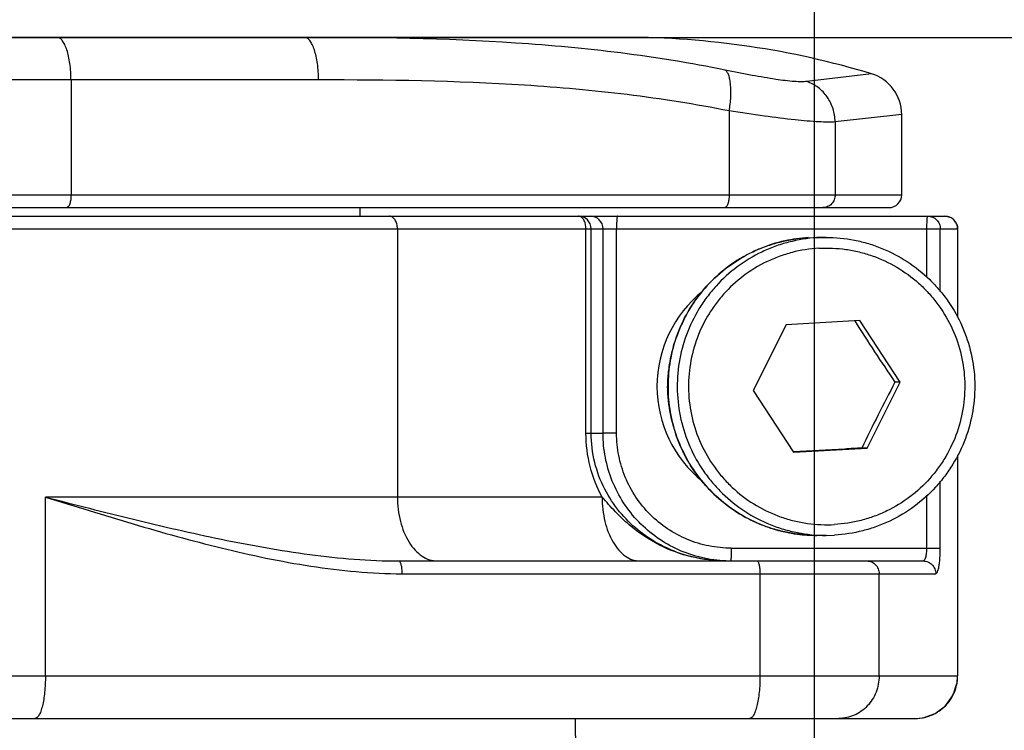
# Model space of a CAD drawing. Header units: millimetres. Extents: x 6 to 407, y 6 to 288.
# Tile 30 of 42: x 351 to 374, y 120 to 137. Entities that reach past the tile are written whole.
import ezdxf

# ---------------------------------------------------------------- set-up
doc = ezdxf.new("R2010")
doc.units = ezdxf.units.MM
doc.header["$LTSCALE"] = 23.1
doc.layers.get('0').update_dxf_attribs({"linetype": 'CONTINUOUS'})
for name, color, linetype in [('DM1-0-1-CLIS-A-TE_DXF_DIMENSION', 7, 'CONTINUOUS'), ('F40707_STD_CDXF_CONTINUOUS_LINE', 7, 'CONTINUOUS'), ('F48081_DUSTCDXF_CONTINUOUS_LINE', 7, 'CONTINUOUS'), ('F72231_CL_DUDXF_CONTINUOUS_LINE', 7, 'CONTINUOUS'), ('M4X12_CAP_HEDXF_CONTINUOUS_LINE', 7, 'CONTINUOUS'), ('STANDARD_DUSDXF_CONTINUOUS_LINE', 7, 'CONTINUOUS')]:
    doc.layers.add(name, color=color, linetype=linetype)
doc.styles.get("Standard").update_dxf_attribs({"font": 'txt', "width": 0.7})
doc.dimstyles.new('DIMSTYLE_1', dxfattribs={"dimtxt": 3, "dimasz": 3, "dimexe": 1, "dimexo": 1, "dimgap": 0.75, "dimtad": 1, "dimdsep": 46, "dimtxsty": 'STANDARD', "dimblk": '_FILLED', "dimblk1": '_FILLED', "dimblk2": '_FILLED', "dimcen": 0.09, "dimclrt": 5, "dimazin": 2, "dimtp": 0.01, "dimtm": 0.01, "dimtfac": 1, "dimtofl": 0, "dimtmove": 0, "dimatfit": 3, "dimldrblk": '_FILLED', "dimfxl": 1, "dimtolj": 1, "dimarcsym": 0})

# ---------------------------------------------------------------- blocks, each defined once
blk = doc.blocks.new('_FILLED')
at = {"color": 0, "linetype": 'BYBLOCK'}
blk.add_solid([(0, 0), (-1, 0.1667), (-1, -0.1667)], dxfattribs=at)
blk = doc.blocks.new('*D0')
at = {"layer": 'DM1-0-1-CLIS-A-TE_DXF_DIMENSION', "color": 2, "linetype": 'CONTINUOUS'}
for p, q in [((330.781, 136.296), (394.339, 136.296)), ((393.339, 136.296), (393.339, 100.321)), ((393.339, 64.346), (393.339, 100.321)), ((355.431, 64.346), (394.339, 64.346))]:
    blk.add_line(p, q, dxfattribs=at)
at = {"layer": 'DM1-0-1-CLIS-A-TE_DXF_DIMENSION', "color": 2, "linetype": 'CONTINUOUS', "xscale": 3, "yscale": 3, "zscale": 3}
for p, rotation in [((393.339, 136.296), 90), ((393.339, 64.346), 270)]:
    blk.add_blockref('_FILLED', p, dxfattribs=dict(at, rotation=rotation))
at = {"layer": 'DM1-0-1-CLIS-A-TE_DXF_DIMENSION', "color": 5, "linetype": 'CONTINUOUS', "insert": (389.589, 100.321), "char_height": 3, "width": 10.5, "attachment_point": 2, "rotation": 90, "line_spacing_factor": 0.9}
blk.add_mtext('71.95', dxfattribs=at)
blk = doc.blocks.new('*D2')
at = {"layer": 'DM1-0-1-CLIS-A-TE_DXF_DIMENSION', "color": 2, "linetype": 'CONTINUOUS'}
for p, q in [((273.271, 106.976), (273.271, 148.466)), ((369.271, 89.022), (369.271, 148.466)), ((273.271, 147.466), (321.271, 147.466)), ((369.271, 147.466), (321.271, 147.466))]:
    blk.add_line(p, q, dxfattribs=at)
at = {"layer": 'DM1-0-1-CLIS-A-TE_DXF_DIMENSION', "color": 2, "linetype": 'CONTINUOUS', "xscale": 3, "yscale": 3, "zscale": 3, "rotation": 180}
blk.add_blockref('_FILLED', (273.271, 147.466), dxfattribs=at)
at = {"layer": 'DM1-0-1-CLIS-A-TE_DXF_DIMENSION', "color": 2, "linetype": 'CONTINUOUS', "xscale": 3, "yscale": 3, "zscale": 3}
blk.add_blockref('_FILLED', (369.271, 147.466), dxfattribs=at)
at = {"layer": 'DM1-0-1-CLIS-A-TE_DXF_DIMENSION', "color": 5, "linetype": 'CONTINUOUS', "insert": (321.271, 151.216), "char_height": 3, "width": 4.2, "attachment_point": 2, "line_spacing_factor": 0.9}
blk.add_mtext('96', dxfattribs=at)

msp = doc.modelspace()

# ---------------------------------------------------------------- linework, layer by layer
at = {"layer": 'F40707_STD_CDXF_CONTINUOUS_LINE', "color": 7, "linetype": 'CONTINUOUS'}
msp.add_line((363.722, 113.846), (363.665, 120.296), dxfattribs=at)
at = {"layer": 'F48081_DUSTCDXF_CONTINUOUS_LINE', "color": 7, "linetype": 'CONTINUOUS'}
for p, q in [((364.822, 136.296), (326.112, 136.296)), ((371.322, 132.596), (371.322, 134.481)), ((327.83, 132.296), (371.022, 132.296))]:
    msp.add_line(p, q, dxfattribs=at)
at = {"layer": 'F48081_DUSTCDXF_CONTINUOUS_LINE', "color": 9, "linetype": 'CONTINUOUS'}
for p, q in [((357.627, 135.296), (327.215, 135.296)), ((351.814, 135.296), (351.814, 132.596)), ((370.611, 135.44), (369.096, 135.258)), ((367.27, 134.566), (367.27, 132.596)), ((371.322, 134.483), (369.759, 134.31)), ((369.759, 134.31), (369.759, 132.596)), ((328.941, 132.596), (371.322, 132.596))]:
    msp.add_line(p, q, dxfattribs=at)
at = {"layer": 'F48081_DUSTCDXF_CONTINUOUS_LINE', "color": 7, "linetype": 'CONTINUOUS'}
for centre, radius, start, end in [((364.822, 116.296), 20, 73.1606, 90), ((370.322, 134.483), 1, 0, 73.1736), ((371.022, 132.596), 0.3, 270, 360)]:
    msp.add_arc(centre, radius, start, end, dxfattribs=at)
at = {"layer": 'F48081_DUSTCDXF_CONTINUOUS_LINE', "color": 9, "linetype": 'CONTINUOUS'}
for points, knots in [([(351.814, 135.296), (351.814, 135.424), (351.802, 135.611), (351.761, 135.846), (351.721, 135.997), (351.673, 136.121), (351.617, 136.216), (351.554, 136.279), (351.503, 136.296), (351.481, 136.296)], [0, 0, 0, 0, 0.345071, 0.503022, 0.644364, 0.765105, 0.86304, 0.939078, 1, 1, 1, 1]), ([(357.627, 135.296), (357.627, 135.424), (357.615, 135.611), (357.574, 135.846), (357.534, 135.997), (357.485, 136.121), (357.429, 136.216), (357.367, 136.279), (357.316, 136.296), (357.294, 136.296)], [0, 0, 0, 0, 0.345091, 0.50305, 0.644346, 0.76511, 0.863048, 0.939103, 1, 1, 1, 1]), ([(369.096, 135.258), (369.055, 135.253), (368.958, 135.25), (368.715, 135.261), (368.328, 135.311), (367.786, 135.405), (367.389, 135.484), (367.177, 135.527)], [0, 0, 0, 0, 0.064377, 0.149251, 0.37578, 0.665474, 1, 1, 1, 1]), ([(367.27, 134.566), (367.289, 134.674), (367.315, 134.881), (367.315, 135.129), (367.291, 135.3), (367.265, 135.399), (367.229, 135.476), (367.195, 135.515), (367.177, 135.527)], [0, 0, 0, 0, 0.33218, 0.624035, 0.746194, 0.849526, 0.933418, 1, 1, 1, 1]), ([(367.27, 134.566), (366.478, 134.725), (364.88, 134.977), (361.663, 135.262), (359.24, 135.296), (357.627, 135.296)], [0, 0, 0, 0, 0.250227, 0.500234, 1, 1, 1, 1]), ([(369.759, 134.31), (369.758, 134.414), (369.725, 134.622), (369.587, 134.903), (369.373, 135.127), (369.191, 135.225), (369.096, 135.258)], [0, 0, 0, 0, 0.253373, 0.505402, 0.754459, 1, 1, 1, 1]), ([(369.759, 134.31), (369.705, 134.305), (369.579, 134.302), (369.264, 134.313), (368.765, 134.359), (368.062, 134.449), (367.546, 134.524), (367.27, 134.566)], [0, 0, 0, 0, 0.065411, 0.150734, 0.376546, 0.665037, 1, 1, 1, 1]), ([(351.814, 132.596), (351.814, 132.558), (351.809, 132.486), (351.793, 132.402), (351.771, 132.348), (351.752, 132.315), (351.729, 132.296), (351.714, 132.296)], [0, 0, 0, 0, 0.346339, 0.64647, 0.767589, 0.865976, 1, 1, 1, 1]), ([(367.27, 132.596), (367.27, 132.558), (367.265, 132.486), (367.248, 132.402), (367.227, 132.348), (367.208, 132.315), (367.185, 132.296), (367.17, 132.296)], [0, 0, 0, 0, 0.346339, 0.64647, 0.767589, 0.865976, 1, 1, 1, 1]), ([(369.759, 132.596), (369.759, 132.557), (369.745, 132.479), (369.681, 132.379), (369.586, 132.312), (369.51, 132.296), (369.473, 132.296)], [0, 0, 0, 0, 0.255249, 0.507456, 0.755295, 1, 1, 1, 1])]:
    msp.add_open_spline(points, degree=3, knots=knots, dxfattribs=at)
at = {"layer": 'F48081_DUSTCDXF_CONTINUOUS_LINE', "color": 7, "linetype": 'CONTINUOUS'}
msp.add_open_spline([(367.177, 135.527), (366.365, 135.693), (364.728, 135.956), (361.431, 136.259), (358.947, 136.296), (357.294, 136.296)], degree=3, knots=[0, 0, 0, 0, 0.25027, 0.50037, 1, 1, 1, 1], dxfattribs=at)
at = {"layer": 'F72231_CL_DUDXF_CONTINUOUS_LINE', "color": 7, "linetype": 'CONTINUOUS'}
msp.add_line((358.597, 132.296), (358.597, 132.096), dxfattribs=at)
at = {"layer": 'M4X12_CAP_HEDXF_CONTINUOUS_LINE', "color": 7, "linetype": 'CONTINUOUS'}
for p, q in [((369.129, 131.59), (369.328, 131.596)), ((369.545, 131.596), (369.328, 131.596)), ((368.612, 129.544), (367.834, 127.997)), ((370.338, 129.643), (368.612, 129.544)), ((371.286, 128.195), (370.338, 129.643)), ((370.508, 126.648), (371.286, 128.195)), ((371.286, 128.195), (371.164, 128.195)), ((367.834, 127.997), (368.782, 126.549)), ((368.781, 126.556), (368.777, 126.556)), ((368.782, 126.549), (370.508, 126.648)), ((370.508, 126.648), (370.386, 126.648)), ((369.545, 124.596), (369.328, 124.596)), ((369.545, 124.596), (369.744, 124.602))]:
    msp.add_line(p, q, dxfattribs=at)
at = {"layer": 'M4X12_CAP_HEDXF_CONTINUOUS_LINE', "color": 9, "linetype": 'CONTINUOUS'}
msp.add_line((369.346, 131.59), (369.545, 131.596), dxfattribs=at)
for centre, radius, start, end in [((369.329, 128.104), 3.492, 93.2746, 102.4486), ((369.328, 128.089), 3.493, 262.5347, 269.9957)]:
    msp.add_arc(centre, radius, start, end, dxfattribs=at)
at = {"layer": 'M4X12_CAP_HEDXF_CONTINUOUS_LINE', "color": 7, "linetype": 'CONTINUOUS'}
for centre, radius, start, end in [((369.544, 128.124), 3.472, 93.2683, 93.5473), ((416.465, 158.888), 54.72, 212.3149, 214.1192), ((416.588, 104.385), 51.286, 152.338, 154.2723)]:
    msp.add_arc(centre, radius, start, end, dxfattribs=at)
for points, knots in [([(369.328, 124.596), (369.104, 124.596), (368.766, 124.629), (368.33, 124.736), (367.906, 124.885), (367.406, 125.147), (366.966, 125.5), (366.659, 125.829), (366.385, 126.186), (366.11, 126.679), (365.898, 127.323), (365.814, 127.996), (365.86, 128.672), (366.034, 129.327), (366.282, 129.835), (366.535, 130.207), (366.822, 130.553), (367.242, 130.931), (367.726, 131.221), (368.141, 131.394), (368.57, 131.526), (368.905, 131.578), (369.129, 131.59)], [0, 0, 0, 0, 0.062432, 0.093684, 0.12494, 0.187392, 0.249861, 0.28114, 0.312423, 0.374931, 0.437454, 0.499985, 0.562517, 0.625043, 0.687556, 0.718842, 0.750123, 0.812598, 0.875055, 0.906313, 0.937567, 1, 1, 1, 1]), ([(369.329, 131.589), (369.106, 131.575), (368.771, 131.522), (368.343, 131.388), (367.93, 131.214), (367.448, 130.922), (367.03, 130.544), (366.744, 130.197), (366.493, 129.825), (366.248, 129.317), (366.076, 128.663), (366.031, 127.987), (366.117, 127.316), (366.329, 126.674), (366.605, 126.181), (366.879, 125.826), (367.186, 125.498), (367.626, 125.145), (368.125, 124.884), (368.548, 124.736), (368.984, 124.629), (369.321, 124.596), (369.545, 124.596)], [0, 0, 0, 0, 0.062428, 0.09368, 0.124934, 0.187387, 0.249861, 0.281143, 0.31243, 0.374946, 0.437477, 0.500015, 0.562551, 0.625078, 0.687588, 0.718872, 0.75015, 0.812617, 0.875064, 0.906317, 0.937565, 1, 1, 1, 1]), ([(369.545, 131.596), (369.769, 131.596), (370.107, 131.563), (370.543, 131.456), (370.967, 131.307), (371.467, 131.045), (371.907, 130.692), (372.214, 130.363), (372.488, 130.006), (372.763, 129.513), (372.975, 128.869), (373.059, 128.196), (373.013, 127.52), (372.839, 126.865), (372.591, 126.357), (372.338, 125.985), (372.051, 125.639), (371.631, 125.261), (371.147, 124.971), (370.732, 124.799), (370.303, 124.666), (369.968, 124.614), (369.744, 124.602)], [0, 0, 0, 0, 0.062434, 0.093687, 0.124943, 0.187395, 0.249865, 0.281144, 0.312427, 0.374934, 0.437455, 0.499985, 0.562516, 0.62504, 0.687552, 0.718838, 0.750119, 0.812595, 0.875053, 0.906311, 0.937565, 1, 1, 1, 1]), ([(370.386, 126.648), (370.253, 126.64), (369.717, 126.61), (369.182, 126.579), (368.781, 126.556)], [0, 0, 0, 0, 0.249846, 1, 1, 1, 1])]:
    msp.add_open_spline(points, degree=3, knots=knots, dxfattribs=at)
at = {"layer": 'M4X12_CAP_HEDXF_CONTINUOUS_LINE', "color": 9, "linetype": 'CONTINUOUS'}
for points, knots in [([(368.576, 131.514), (368.378, 131.47), (368.085, 131.378), (367.716, 131.206), (367.363, 131.003), (366.958, 130.692), (366.613, 130.315), (366.379, 129.981), (366.176, 129.628), (365.98, 129.155), (365.847, 128.556), (365.82, 127.943), (365.9, 127.335), (366.084, 126.75), (366.367, 126.206), (366.74, 125.719), (367.191, 125.304), (367.622, 125.03), (367.991, 124.858), (368.374, 124.718), (368.673, 124.652), (368.875, 124.626)], [0, 0, 0, 0, 0.062434, 0.093686, 0.124943, 0.187409, 0.249896, 0.281177, 0.312462, 0.374985, 0.437519, 0.500059, 0.562597, 0.625127, 0.687642, 0.750139, 0.812616, 0.875073, 0.906325, 0.937573, 1, 1, 1, 1]), ([(369.375, 131.341), (369.587, 131.353), (369.908, 131.34), (370.325, 131.26), (370.732, 131.139), (371.217, 130.915), (371.648, 130.599), (371.95, 130.301), (372.222, 129.974), (372.501, 129.518), (372.721, 128.916), (372.82, 128.282), (372.793, 127.641), (372.643, 127.018), (372.418, 126.533), (372.185, 126.177), (371.918, 125.846), (371.526, 125.484), (371.07, 125.206), (370.679, 125.04), (370.273, 124.913), (369.956, 124.863), (369.745, 124.851)], [0, 0, 0, 0, 0.062425, 0.093675, 0.124927, 0.187371, 0.249835, 0.281112, 0.312396, 0.374904, 0.437429, 0.499966, 0.562505, 0.625038, 0.687557, 0.718847, 0.750131, 0.812608, 0.875063, 0.906319, 0.937572, 1, 1, 1, 1]), ([(369.375, 131.341), (369.164, 131.329), (368.847, 131.279), (368.441, 131.152), (368.05, 130.986), (367.595, 130.708), (367.202, 130.346), (366.935, 130.015), (366.702, 129.659), (366.477, 129.174), (366.327, 128.551), (366.301, 127.91), (366.399, 127.276), (366.62, 126.674), (366.898, 126.218), (367.17, 125.891), (367.472, 125.593), (367.904, 125.277), (368.388, 125.053), (368.795, 124.932), (369.213, 124.852), (369.533, 124.839), (369.745, 124.851)], [0, 0, 0, 0, 0.062428, 0.093681, 0.124937, 0.187392, 0.249869, 0.281153, 0.312443, 0.374962, 0.437495, 0.500034, 0.562571, 0.625096, 0.687604, 0.718888, 0.750165, 0.812629, 0.875073, 0.906325, 0.937575, 1, 1, 1, 1])]:
    msp.add_open_spline(points, degree=3, knots=knots, dxfattribs=at)
at = {"layer": 'STANDARD_DUSDXF_CONTINUOUS_LINE', "color": 7, "linetype": 'CONTINUOUS'}
for p, q in [((327.779, 132.096), (372.337, 132.096)), ((359.48, 131.796), (359.48, 125.496)), ((372.637, 131.796), (372.637, 129.721)), ((372.637, 126.485), (372.637, 121.296)), ((359.511, 123.996), (371.827, 123.996)), ((372.356, 120.603), (372.365, 120.61)), ((327.372, 120.296), (371.638, 120.296))]:
    msp.add_line(p, q, dxfattribs=at)
at = {"layer": 'STANDARD_DUSDXF_CONTINUOUS_LINE', "color": 9, "linetype": 'CONTINUOUS'}
for p, q in [((326.639, 131.796), (372.637, 131.796)), ((363.908, 126.996), (363.908, 131.796)), ((364.03, 126.996), (364.03, 131.796)), ((364.309, 126.996), (364.309, 131.796)), ((364.626, 126.996), (364.626, 131.796)), ((371.915, 130.66), (371.915, 131.796)), ((372.229, 130.323), (372.229, 131.796)), ((372.636, 131.796), (372.636, 129.723)), ((363.908, 126.996), (364.03, 126.996)), ((364.03, 126.996), (364.309, 126.996)), ((364.626, 126.996), (364.309, 126.996)), ((372.636, 126.484), (372.636, 121.296)), ((372.229, 124.296), (372.229, 125.87)), ((364.286, 125.496), (351.213, 125.496)), ((351.213, 121.296), (351.213, 125.496)), ((371.915, 124.296), (371.915, 125.538)), ((367.321, 124.296), (372.229, 124.296)), ((359.584, 123.696), (372.122, 123.696)), ((367.995, 121.296), (367.995, 123.696)), ((370.791, 121.296), (370.791, 123.696)), ((327.121, 121.296), (372.637, 121.296))]:
    msp.add_line(p, q, dxfattribs=at)
at = {"layer": 'STANDARD_DUSDXF_CONTINUOUS_LINE', "color": 7, "linetype": 'CONTINUOUS'}
for points in [[(371.638, 120.296), (371.824, 120.313), (372.108, 120.414), (372.35, 120.594), (372.526, 120.838), (372.622, 121.123), (372.637, 121.296)], [(372.365, 120.61), (372.531, 120.848), (372.62, 121.118)]]:
    msp.add_lwpolyline(points, dxfattribs=at)
at = {"layer": 'STANDARD_DUSDXF_CONTINUOUS_LINE', "color": 9, "linetype": 'CONTINUOUS'}
for centre, radius, start, end in [((363.73, 131.796), 0.3, 359.9428, 89.9427), ((364.009, 131.796), 0.3, 359.9429, 89.9428), ((372.337, 131.798), 0.298, 58.7841, 67.211), ((372.336, 131.796), 0.301, 43.9416, 58.7763), ((372.335, 131.796), 0.301, 32.143, 43.8681), ((372.337, 131.797), 0.299, 20.9866, 32.1427), ((371.629, 121.297), 1.008, 347.624, 359.9616), ((371.635, 121.296), 1.001, 337.6695, 347.602), ((371.633, 121.298), 1.004, 318.3472, 331.3936), ((371.634, 121.296), 1.002, 331.4246, 337.6639), ((371.634, 121.298), 1.003, 299.0905, 315.1865), ((371.639, 121.293), 0.996, 315.2274, 318.3326), ((371.638, 121.296), 1, 270.0306, 282.6583), ((371.638, 121.293), 0.997, 282.6854, 299.0463)]:
    msp.add_arc(centre, radius, start, end, dxfattribs=at)
at = {"layer": 'STANDARD_DUSDXF_CONTINUOUS_LINE', "color": 7, "linetype": 'CONTINUOUS'}
for centre, radius, start, end in [((372.337, 131.796), 0.3, 359.9965, 90.0021), ((368.427, 128.097), 2.852, 128.6391, 180.014), ((368.668, 128.098), 2.849, 165.4135, 169.7642), ((368.684, 128.095), 2.865, 169.7643, 173.0811), ((368.677, 128.095), 2.858, 173.0765, 179.9896), ((368.427, 128.095), 2.852, 179.986, 231.2656), ((368.684, 128.097), 2.866, 180.0243, 193.2982)]:
    msp.add_arc(centre, radius, start, end, dxfattribs=at)
for points, knots in [([(359.48, 131.796), (359.48, 131.835), (359.471, 131.909), (359.432, 132.006), (359.372, 132.076), (359.317, 132.096), (359.292, 132.096)], [0, 0, 0, 0, 0.300186, 0.573787, 0.804713, 1, 1, 1, 1]), ([(359.48, 125.496), (359.48, 125.303), (359.523, 124.933), (359.69, 124.51), (359.886, 124.249), (360.048, 124.106), (360.227, 124.017), (360.355, 123.996), (360.416, 123.996)], [0, 0, 0, 0, 0.299307, 0.572053, 0.693276, 0.803464, 0.904463, 1, 1, 1, 1])]:
    msp.add_open_spline(points, degree=3, knots=knots, dxfattribs=at)
at = {"layer": 'STANDARD_DUSDXF_CONTINUOUS_LINE', "color": 9, "linetype": 'CONTINUOUS'}
for points, knots in [([(363.908, 131.796), (363.908, 131.835), (363.9, 131.908), (363.864, 132.005), (363.808, 132.076), (363.755, 132.096), (363.731, 132.096)], [0, 0, 0, 0, 0.305259, 0.581605, 0.810907, 1, 1, 1, 1]), ([(364.645, 132.096), (364.644, 132.096), (364.642, 132.094), (364.64, 132.086), (364.637, 132.07), (364.634, 132.042), (364.631, 132.005), (364.629, 131.961), (364.627, 131.89), (364.626, 131.834), (364.626, 131.796)], [0, 0, 0, 0, 0.007634, 0.023128, 0.080754, 0.173254, 0.297086, 0.447778, 0.619724, 1, 1, 1, 1]), ([(371.915, 131.796), (371.915, 131.834), (371.915, 131.89), (371.918, 131.961), (371.92, 132.005), (371.923, 132.042), (371.925, 132.07), (371.928, 132.086), (371.931, 132.094), (371.932, 132.096), (371.933, 132.096)], [0, 0, 0, 0, 0.380089, 0.551956, 0.702742, 0.826702, 0.91917, 0.976883, 0.992362, 1, 1, 1, 1]), ([(371.933, 132.096), (371.972, 132.096), (372.05, 132.08), (372.148, 132.013), (372.214, 131.914), (372.229, 131.835), (372.229, 131.796)], [0, 0, 0, 0, 0.248326, 0.497659, 0.748356, 1, 1, 1, 1]), ([(364.286, 125.496), (364.166, 125.722), (363.974, 126.211), (363.908, 126.732), (363.908, 126.996)], [0, 0, 0, 0, 0.49266, 1, 1, 1, 1]), ([(367.192, 123.996), (366.829, 123.996), (366.083, 124.118), (365.24, 124.584), (364.675, 125.146), (364.322, 125.682), (364.086, 126.31), (364.03, 126.765), (364.03, 126.996)], [0, 0, 0, 0, 0.225526, 0.460792, 0.586107, 0.717983, 0.856649, 1, 1, 1, 1]), ([(367.193, 123.998), (367.002, 124.005), (366.62, 124.056), (366.074, 124.24), (365.572, 124.526), (365.134, 124.901), (364.775, 125.354), (364.509, 125.867), (364.345, 126.421), (364.309, 126.805), (364.309, 126.996)], [0, 0, 0, 0, 0.124914, 0.249807, 0.374743, 0.499718, 0.624739, 0.749799, 0.874893, 1, 1, 1, 1]), ([(367.321, 124.296), (367.145, 124.296), (366.792, 124.331), (366.283, 124.485), (365.814, 124.737), (365.403, 125.075), (365.066, 125.486), (364.815, 125.956), (364.661, 126.466), (364.626, 126.82), (364.626, 126.996)], [0, 0, 0, 0, 0.124885, 0.249788, 0.374724, 0.499701, 0.624724, 0.749789, 0.874887, 1, 1, 1, 1]), ([(351.213, 125.496), (351.898, 125.283), (353.267, 124.857), (355.337, 124.28), (357.091, 123.909), (358.512, 123.732), (359.227, 123.696), (359.584, 123.696)], [0, 0, 0, 0, 0.250297, 0.500453, 0.750335, 0.875199, 1, 1, 1, 1]), ([(351.213, 125.496), (351.901, 125.32), (353.273, 124.969), (355.337, 124.49), (357.069, 124.178), (358.463, 124.027), (359.162, 123.996), (359.511, 123.996)], [0, 0, 0, 0, 0.251965, 0.502639, 0.751936, 0.876113, 1, 1, 1, 1]), ([(364.286, 125.496), (364.286, 125.303), (364.327, 124.935), (364.484, 124.513), (364.67, 124.25), (364.823, 124.107), (364.993, 124.017), (365.115, 123.996), (365.173, 123.996)], [0, 0, 0, 0, 0.304194, 0.579531, 0.700525, 0.809282, 0.907724, 1, 1, 1, 1]), ([(367.192, 123.996), (366.926, 123.996), (366.386, 124.059), (365.606, 124.345), (365.015, 124.744), (364.59, 125.152), (364.389, 125.38), (364.286, 125.496)], [0, 0, 0, 0, 0.236175, 0.477713, 0.730272, 0.862646, 1, 1, 1, 1]), ([(367.321, 124.296), (367.321, 124.258), (367.321, 124.202), (367.318, 124.131), (367.316, 124.087), (367.314, 124.05), (367.311, 124.022), (367.308, 124.006), (367.305, 123.998), (367.304, 123.996), (367.303, 123.996)], [0, 0, 0, 0, 0.380276, 0.552222, 0.702914, 0.826746, 0.919246, 0.976872, 0.992366, 1, 1, 1, 1]), ([(371.827, 123.996), (371.841, 123.996), (371.862, 124.015), (371.878, 124.047), (371.891, 124.085), (371.901, 124.13), (371.912, 124.201), (371.915, 124.257), (371.915, 124.296)], [0, 0, 0, 0, 0.125264, 0.220541, 0.340427, 0.482919, 0.644126, 1, 1, 1, 1]), ([(372.122, 123.696), (372.13, 123.696), (372.143, 123.705), (372.155, 123.722), (372.169, 123.752), (372.185, 123.801), (372.2, 123.875), (372.213, 123.965), (372.225, 124.107), (372.229, 124.219), (372.229, 124.296)], [0, 0, 0, 0, 0.038936, 0.066945, 0.10212, 0.194753, 0.316175, 0.462867, 0.629943, 1, 1, 1, 1]), ([(359.511, 123.996), (359.523, 123.996), (359.54, 123.974), (359.553, 123.943), (359.564, 123.906), (359.573, 123.861), (359.582, 123.79), (359.584, 123.734), (359.584, 123.696)], [0, 0, 0, 0, 0.113633, 0.209243, 0.331105, 0.476246, 0.640105, 1, 1, 1, 1]), ([(367.921, 123.996), (367.933, 123.996), (367.95, 123.974), (367.963, 123.943), (367.974, 123.906), (367.983, 123.861), (367.992, 123.79), (367.995, 123.734), (367.995, 123.696)], [0, 0, 0, 0, 0.113633, 0.209243, 0.331105, 0.476246, 0.640105, 1, 1, 1, 1]), ([(370.508, 123.996), (370.545, 123.996), (370.62, 123.98), (370.714, 123.913), (370.777, 123.813), (370.791, 123.735), (370.791, 123.696)], [0, 0, 0, 0, 0.243418, 0.490742, 0.743489, 1, 1, 1, 1]), ([(371.827, 123.996), (371.865, 123.996), (371.943, 123.98), (372.041, 123.913), (372.107, 123.814), (372.122, 123.735), (372.122, 123.696)], [0, 0, 0, 0, 0.248002, 0.497179, 0.748009, 1, 1, 1, 1]), ([(351.213, 121.296), (351.213, 121.231), (351.21, 121.103), (351.197, 120.918), (351.175, 120.747), (351.145, 120.596), (351.114, 120.488), (351.085, 120.416), (351.053, 120.351), (351.008, 120.296), (350.968, 120.296)], [0, 0, 0, 0, 0.18321, 0.359958, 0.523679, 0.668867, 0.790779, 0.841985, 0.886379, 1, 1, 1, 1]), ([(367.995, 121.296), (367.995, 121.231), (367.992, 121.103), (367.978, 120.918), (367.956, 120.747), (367.926, 120.596), (367.895, 120.488), (367.866, 120.416), (367.834, 120.351), (367.789, 120.296), (367.749, 120.296)], [0, 0, 0, 0, 0.18321, 0.359958, 0.523679, 0.668867, 0.790779, 0.841985, 0.886379, 1, 1, 1, 1]), ([(370.791, 121.296), (370.791, 121.166), (370.743, 120.906), (370.535, 120.574), (370.221, 120.349), (369.97, 120.296), (369.846, 120.296)], [0, 0, 0, 0, 0.25653, 0.509258, 0.756564, 1, 1, 1, 1])]:
    msp.add_open_spline(points, degree=3, knots=knots, dxfattribs=at)
for points in [[(372.337, 132.096), (372.376, 132.096), (372.416, 132.088), (372.453, 132.073)], [(372.616, 131.904), (372.629, 131.87), (372.636, 131.833), (372.636, 131.796)]]:
    msp.add_open_spline(points, degree=3, dxfattribs=at)

# ---------------------------------------------------------------- dimensions: what is measured, and where the dimension line sits
at = {"layer": 'DM1-0-1-CLIS-A-TE_DXF_DIMENSION', "color": 2, "linetype": 'CONTINUOUS'}
for base, p1, p2, angle, picture, middle in [((273.271, 147.466), (369.271, 88.022), (273.271, 105.976), 180, '*D2', (321.271, 147.466)), ((393.339, 136.296), (354.431, 64.346), (329.781, 136.296), 90, '*D0', (393.339, 100.387))]:
    dim = msp.add_linear_dim(base=base, p1=p1, p2=p2, angle=angle, dimstyle='DIMSTYLE_1', dxfattribs=at)
    dim.commit()
    dim.dimension.update_dxf_attribs({"geometry": picture, "text_midpoint": middle, "dimtype": 160})

doc.saveas('drawing.dxf')
